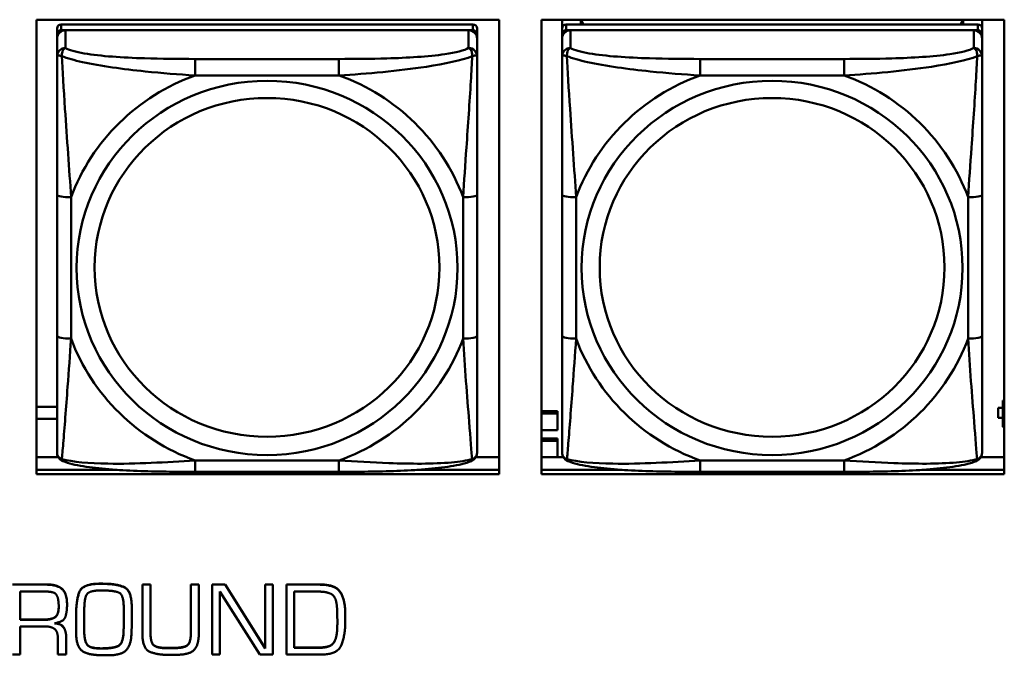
# Model space of a CAD drawing. Header units: inches. Extents: x 0.8 to 72.9, y -7.8 to 49.3.
# Tile 66 of 256: x 44.6 to 45.9, y 6.8 to 7.7. Entities that reach past the tile are written whole.
import ezdxf

# ---------------------------------------------------------------- set-up
doc = ezdxf.new("R2010")
doc.units = ezdxf.units.IN
doc.header["$MEASUREMENT"] = 0
doc.layers.add('Visible Edges(ROSSANSI)', color=7, linetype='Continuous', lineweight=50)
doc.layers.add('Visible Tangent Edges(ROSSANSI)', color=7, linetype='Continuous', lineweight=50)

msp = doc.modelspace()

# ---------------------------------------------------------------- linework, layer by layer
at = {"layer": 'Visible Edges(ROSSANSI)'}
for p, q in [((44.5819, 7.0719), (44.5819, 7.7106)), ((44.5819, 7.7106), (45.2325, 7.7106)), ((45.2325, 7.7106), (45.2325, 7.0719)), ((45.2919, 7.0719), (45.2919, 7.7106)), ((45.2919, 7.7106), (45.9425, 7.7106)), ((45.3207, 7.6982), (45.3207, 7.7106)), ((45.3473, 7.704), (45.3473, 7.7106)), ((45.351, 7.704), (45.3477, 7.7106)), ((45.8842, 7.7106), (45.8809, 7.704)), ((45.8847, 7.7106), (45.8847, 7.704)), ((45.9112, 7.7106), (45.9112, 7.6982)), ((45.9425, 7.7106), (45.9425, 7.0719)), ((44.6107, 7.6982), (44.6107, 7.69)), ((45.1953, 7.704), (44.6166, 7.704)), ((45.2012, 7.69), (45.2012, 7.6982)), ((45.3207, 7.6982), (45.3207, 7.69)), ((45.9053, 7.704), (45.3266, 7.704)), ((45.9112, 7.69), (45.9112, 7.6982)), ((44.6107, 7.6842), (44.6107, 7.69)), ((44.6107, 7.6842), (44.6107, 7.6593)), ((44.6166, 7.6958), (45.1953, 7.6958)), ((45.1894, 7.6958), (44.6225, 7.6958)), ((45.2012, 7.69), (45.2012, 7.6842)), ((45.2012, 7.6593), (45.2012, 7.6842)), ((45.3207, 7.6842), (45.3207, 7.69)), ((45.3207, 7.6842), (45.3207, 7.6593)), ((45.3266, 7.6958), (45.9053, 7.6958)), ((45.8994, 7.6958), (45.3325, 7.6958)), ((45.9112, 7.69), (45.9112, 7.6842)), ((45.9112, 7.6593), (45.9112, 7.6842)), ((44.6107, 7.4648), (44.6107, 7.2662)), ((45.2012, 7.2662), (45.2012, 7.4648)), ((45.3207, 7.4648), (45.3207, 7.2662)), ((45.9112, 7.2662), (45.9112, 7.4648)), ((45.9425, 7.1756), (45.9404, 7.1756)), ((45.9404, 7.1756), (45.9404, 7.1726)), ((45.9425, 7.1718), (45.9404, 7.1726)), ((45.9404, 7.1726), (45.9404, 7.1383)), ((44.5819, 7.1664), (44.6107, 7.1664)), ((45.2919, 7.1604), (45.3144, 7.1604)), ((45.2919, 7.1573), (45.3144, 7.1573)), ((45.3144, 7.1604), (45.3144, 7.1573)), ((45.3144, 7.1573), (45.3144, 7.1337)), ((45.9339, 7.1653), (45.9339, 7.1651)), ((45.9404, 7.1653), (45.9339, 7.1653)), ((45.9339, 7.1513), (45.9339, 7.1651)), ((45.9339, 7.1651), (45.9404, 7.1651)), ((44.6107, 7.1499), (44.5819, 7.1499)), ((45.9404, 7.1513), (45.9339, 7.1513)), ((45.3144, 7.1337), (45.2919, 7.1337)), ((45.9404, 7.1383), (45.9425, 7.1374)), ((45.2919, 7.1221), (45.3144, 7.1221)), ((45.2919, 7.119), (45.3144, 7.119)), ((45.3144, 7.1221), (45.3144, 7.119)), ((45.3144, 7.119), (45.3144, 7.0957)), ((44.5819, 7.0957), (44.6126, 7.0957)), ((45.1993, 7.0957), (45.2325, 7.0957)), ((45.2919, 7.0957), (45.3226, 7.0957)), ((45.9093, 7.0957), (45.9425, 7.0957)), ((44.5819, 7.078), (44.6954, 7.078)), ((44.6954, 7.078), (44.5819, 7.078)), ((45.0071, 7.0753), (44.8048, 7.0753)), ((45.1165, 7.078), (45.2325, 7.078)), ((45.2325, 7.078), (45.1165, 7.078)), ((45.2919, 7.078), (45.4054, 7.078)), ((45.4054, 7.078), (45.2919, 7.078)), ((45.7171, 7.0753), (45.5148, 7.0753)), ((45.8265, 7.078), (45.9425, 7.078)), ((45.9425, 7.078), (45.8265, 7.078)), ((45.2325, 7.0719), (44.5819, 7.0719)), ((45.9425, 7.0719), (45.2919, 7.0719)), ((44.5479, 6.9171), (44.5952, 6.9171)), ((44.5952, 6.9167), (44.5479, 6.9167)), ((44.6699, 6.9181), (44.6748, 6.9181)), ((44.6748, 6.9178), (44.6699, 6.9178)), ((44.6717, 6.9085), (44.6755, 6.9085)), ((44.7308, 6.9171), (44.7308, 6.9167)), ((44.7308, 6.9171), (44.7422, 6.9171)), ((44.7308, 6.9167), (44.7308, 6.8479)), ((44.7422, 6.9167), (44.7308, 6.9167)), ((44.7422, 6.9171), (44.7422, 6.9167)), ((44.7422, 6.8479), (44.7422, 6.9167)), ((44.7988, 6.9171), (44.7988, 6.9167)), ((44.7988, 6.9171), (44.81, 6.9171)), ((44.7988, 6.9167), (44.7988, 6.8479)), ((44.81, 6.9167), (44.7988, 6.9167)), ((44.81, 6.9171), (44.81, 6.9167)), ((44.81, 6.8479), (44.81, 6.9167)), ((44.8289, 6.9171), (44.8289, 6.9167)), ((44.8289, 6.9171), (44.8471, 6.9171)), ((44.8289, 6.9167), (44.8289, 6.8185)), ((44.8471, 6.9167), (44.8289, 6.9167)), ((44.8471, 6.9171), (44.8471, 6.9167)), ((44.8471, 6.9171), (44.9034, 6.8274)), ((44.9034, 6.827), (44.8471, 6.9167)), ((44.9034, 6.9171), (44.9034, 6.9167)), ((44.9034, 6.9171), (44.9143, 6.9171)), ((44.9034, 6.9167), (44.9034, 6.827)), ((44.9143, 6.9167), (44.9034, 6.9167)), ((44.9143, 6.9171), (44.9143, 6.9167)), ((44.9143, 6.8185), (44.9143, 6.9167)), ((44.9332, 6.9171), (44.9794, 6.9171)), ((44.9332, 6.9171), (44.9332, 6.9167)), ((44.9794, 6.9167), (44.9332, 6.9167)), ((44.9332, 6.9167), (44.9332, 6.8185)), ((44.559, 6.8672), (44.559, 6.907)), ((44.559, 6.907), (44.5954, 6.907)), ((44.8398, 6.9073), (44.896, 6.8185)), ((44.8398, 6.8185), (44.8398, 6.9073)), ((44.9443, 6.828), (44.9443, 6.9069)), ((44.9443, 6.9069), (44.9793, 6.9069)), ((44.6248, 6.8887), (44.6248, 6.8883)), ((44.6488, 6.8663), (44.6491, 6.8844)), ((44.7045, 6.8841), (44.7045, 6.8679)), ((44.7158, 6.885), (44.7158, 6.8846)), ((44.559, 6.8676), (44.5915, 6.8676)), ((44.5915, 6.8672), (44.559, 6.8672)), ((44.6374, 6.872), (44.6374, 6.8716)), ((44.6374, 6.8716), (44.6374, 6.8659)), ((44.6488, 6.8665), (44.6489, 6.851)), ((44.6489, 6.8506), (44.6488, 6.8663)), ((44.7158, 6.8675), (44.7158, 6.8671)), ((45.0048, 6.8662), (45.0048, 6.8613)), ((45.016, 6.8751), (45.016, 6.8748)), ((45.016, 6.8653), (45.016, 6.8748)), ((44.559, 6.8581), (44.593, 6.8581)), ((44.559, 6.8185), (44.559, 6.8581)), ((44.6374, 6.8567), (44.6374, 6.8563)), ((44.7044, 6.8521), (44.7044, 6.8517)), ((44.6119, 6.841), (44.6119, 6.8185)), ((44.6235, 6.8439), (44.6235, 6.8435)), ((44.6235, 6.8185), (44.6235, 6.8435)), ((44.764, 6.8279), (44.7749, 6.8279)), ((44.7749, 6.8275), (44.764, 6.8275)), ((44.9443, 6.8284), (44.977, 6.8284)), ((44.977, 6.828), (44.9443, 6.828)), ((44.985, 6.8287), (44.985, 6.8283)), ((44.9991, 6.8346), (44.9991, 6.8342)), ((44.5479, 6.8185), (44.559, 6.8185)), ((44.6119, 6.8185), (44.6235, 6.8185)), ((44.8289, 6.8185), (44.8398, 6.8185)), ((44.896, 6.8185), (44.9143, 6.8185)), ((44.9332, 6.8185), (44.9823, 6.8185))]:
    msp.add_line(p, q, dxfattribs=at)
for centre, major_axis, start_param, end_param in [((44.6166, 7.6982), (-0.00591, 0), 4.712389, 6.283185), ((45.1953, 7.6982), (0.00591, 0), 0, 1.570796), ((45.3266, 7.6982), (-0.00591, 0), 4.712389, 6.283185), ((45.9053, 7.6982), (0.00591, 0), 0, 1.570796), ((44.6225, 7.6842), (-0.0118, 0), 4.712389, 6.283185), ((44.6166, 7.69), (-0.00591, 0), 4.712389, 6.283185), ((45.1894, 7.6842), (0.0118, 0), 0, 1.570796), ((45.1953, 7.69), (0.00591, 0), 0, 1.570796), ((45.3325, 7.6842), (-0.0118, 0), 4.712389, 6.283185), ((45.3266, 7.69), (-0.00591, 0), 4.712389, 6.283185), ((45.8994, 7.6842), (0.0118, 0), 0, 1.570796), ((45.9053, 7.69), (0.00591, 0), 0, 1.570796)]:
    msp.add_ellipse(centre, major_axis=major_axis, ratio=0.981793, start_param=start_param, end_param=end_param, dxfattribs=at)
for points, degree, knots in [([(44.6107, 7.6593), (44.6107, 7.6502), (44.6107, 7.6349), (44.6107, 7.6178), (44.6107, 7.5914), (44.6107, 7.5611), (44.6107, 7.5317), (44.6107, 7.5092), (44.6107, 7.4868), (44.6107, 7.4648)], 3, [-0.7968224, -0.7968224, -0.7968224, -0.7968224, -0.6514613, -0.6514613, -0.6514613, -0.427691, -0.427691, -0.427691, -0.2569517, -0.2569517, -0.2569517, -0.2569517]), ([(45.2012, 7.4648), (45.2012, 7.4881), (45.2012, 7.5118), (45.2012, 7.5355), (45.2012, 7.5666), (45.2012, 7.5989), (45.2012, 7.6257), (45.2012, 7.6396), (45.2012, 7.6516), (45.2012, 7.6593)], 3, [0.2569537, 0.2569537, 0.2569537, 0.2569537, 0.4371919, 0.4371919, 0.4371919, 0.6739428, 0.6739428, 0.6739428, 0.7963818, 0.7963818, 0.7963818, 0.7963818]), ([(45.3207, 7.6593), (45.3207, 7.6502), (45.3207, 7.6349), (45.3207, 7.6178), (45.3207, 7.5914), (45.3207, 7.5611), (45.3207, 7.5317), (45.3207, 7.5092), (45.3207, 7.4868), (45.3207, 7.4648)], 3, [-0.7968224, -0.7968224, -0.7968224, -0.7968224, -0.6514613, -0.6514613, -0.6514613, -0.427691, -0.427691, -0.427691, -0.2569517, -0.2569517, -0.2569517, -0.2569517]), ([(45.9112, 7.4648), (45.9112, 7.4881), (45.9112, 7.5118), (45.9112, 7.5355), (45.9112, 7.5666), (45.9112, 7.5989), (45.9112, 7.6257), (45.9112, 7.6396), (45.9112, 7.6516), (45.9112, 7.6593)], 3, [0.2569537, 0.2569537, 0.2569537, 0.2569537, 0.4371919, 0.4371919, 0.4371919, 0.6739428, 0.6739428, 0.6739428, 0.7963818, 0.7963818, 0.7963818, 0.7963818]), ([(44.6107, 7.2662), (44.6107, 7.243), (44.6107, 7.2196), (44.6107, 7.1974), (44.6107, 7.1683), (44.6107, 7.14), (44.6107, 7.1211), (44.6107, 7.1114), (44.6107, 7.1045), (44.6107, 7.1027)], 3, [0.2569537, 0.2569537, 0.2569537, 0.2569537, 0.4371919, 0.4371919, 0.4371919, 0.6739428, 0.6739428, 0.6739428, 0.7963818, 0.7963818, 0.7963818, 0.7963818]), ([(45.2012, 7.1027), (45.2012, 7.1049), (45.2012, 7.1141), (45.2012, 7.1268), (45.2012, 7.1464), (45.2012, 7.1733), (45.2012, 7.201), (45.2012, 7.2221), (45.2012, 7.2442), (45.2012, 7.2662)], 3, [-0.7968224, -0.7968224, -0.7968224, -0.7968224, -0.6514613, -0.6514613, -0.6514613, -0.427691, -0.427691, -0.427691, -0.2569517, -0.2569517, -0.2569517, -0.2569517]), ([(45.3207, 7.2662), (45.3207, 7.243), (45.3207, 7.2196), (45.3207, 7.1974), (45.3207, 7.1683), (45.3207, 7.14), (45.3207, 7.1211), (45.3207, 7.1114), (45.3207, 7.1045), (45.3207, 7.1027)], 3, [0.2569537, 0.2569537, 0.2569537, 0.2569537, 0.4371919, 0.4371919, 0.4371919, 0.6739428, 0.6739428, 0.6739428, 0.7963818, 0.7963818, 0.7963818, 0.7963818]), ([(45.9112, 7.1027), (45.9112, 7.1049), (45.9112, 7.1141), (45.9112, 7.1268), (45.9112, 7.1464), (45.9112, 7.1733), (45.9112, 7.201), (45.9112, 7.2221), (45.9112, 7.2442), (45.9112, 7.2662)], 3, [-0.7968224, -0.7968224, -0.7968224, -0.7968224, -0.6514613, -0.6514613, -0.6514613, -0.427691, -0.427691, -0.427691, -0.2569517, -0.2569517, -0.2569517, -0.2569517]), ([(44.6187, 7.0904), (44.6177, 7.0908), (44.6166, 7.0915), (44.6146, 7.093), (44.6137, 7.094), (44.6124, 7.0959), (44.6119, 7.0969), (44.6112, 7.0988), (44.611, 7.0997), (44.6107, 7.1013), (44.6107, 7.102), (44.6107, 7.1027)], 3, [0.02510739, 0.02510739, 0.02510739, 0.02510739, 0.03073999, 0.03073999, 0.03637259, 0.03637259, 0.0420052, 0.0420052, 0.0476378, 0.0476378, 0.0532704, 0.0532704, 0.0532704, 0.0532704]), ([(45.1932, 7.0904), (45.1943, 7.0908), (45.1953, 7.0915), (45.1973, 7.093), (45.1982, 7.094), (45.1995, 7.0959), (45.2, 7.0969), (45.2007, 7.0988), (45.2009, 7.0997), (45.2012, 7.1013), (45.2012, 7.102), (45.2012, 7.1027)], 3, [0.02510739, 0.02510739, 0.02510739, 0.02510739, 0.03073999, 0.03073999, 0.03637259, 0.03637259, 0.0420052, 0.0420052, 0.0476378, 0.0476378, 0.0532704, 0.0532704, 0.0532704, 0.0532704]), ([(45.3287, 7.0904), (45.3277, 7.0908), (45.3266, 7.0915), (45.3246, 7.093), (45.3237, 7.094), (45.3224, 7.0959), (45.3219, 7.0969), (45.3212, 7.0988), (45.321, 7.0997), (45.3207, 7.1013), (45.3207, 7.102), (45.3207, 7.1027)], 3, [0.02510739, 0.02510739, 0.02510739, 0.02510739, 0.03073999, 0.03073999, 0.03637259, 0.03637259, 0.0420052, 0.0420052, 0.0476378, 0.0476378, 0.0532704, 0.0532704, 0.0532704, 0.0532704]), ([(45.9032, 7.0904), (45.9043, 7.0908), (45.9053, 7.0915), (45.9073, 7.093), (45.9082, 7.094), (45.9095, 7.0959), (45.91, 7.0969), (45.9107, 7.0988), (45.9109, 7.0997), (45.9112, 7.1013), (45.9112, 7.102), (45.9112, 7.1027)], 3, [0.02510739, 0.02510739, 0.02510739, 0.02510739, 0.03073999, 0.03073999, 0.03637259, 0.03637259, 0.0420052, 0.0420052, 0.0476378, 0.0476378, 0.0532704, 0.0532704, 0.0532704, 0.0532704]), ([(44.8048, 7.0753), (44.7913, 7.0753), (44.7776, 7.0753), (44.7503, 7.0757), (44.7367, 7.076), (44.7099, 7.0771), (44.6966, 7.0778), (44.6709, 7.0799), (44.6587, 7.0813), (44.6366, 7.0849), (44.6272, 7.0869), (44.6187, 7.0904)], 3, [0.2569517, 0.2569517, 0.2569517, 0.2569517, 0.3597049, 0.3597049, 0.4624581, 0.4624581, 0.5652112, 0.5652112, 0.6679644, 0.6679644, 0.7707176, 0.7707176, 0.7707176, 0.7707176]), ([(45.1932, 7.0904), (45.1848, 7.0869), (45.1753, 7.0849), (45.1532, 7.0813), (45.141, 7.0799), (45.1153, 7.0778), (45.102, 7.0771), (45.0752, 7.076), (45.0616, 7.0757), (45.0343, 7.0753), (45.0206, 7.0753), (45.0071, 7.0753)], 3, [-0.7703505, -0.7703505, -0.7703505, -0.7703505, -0.6676711, -0.6676711, -0.5649918, -0.5649918, -0.4623124, -0.4623124, -0.3596331, -0.3596331, -0.2569537, -0.2569537, -0.2569537, -0.2569537]), ([(45.5148, 7.0753), (45.5013, 7.0753), (45.4876, 7.0753), (45.4603, 7.0757), (45.4467, 7.076), (45.4199, 7.0771), (45.4066, 7.0778), (45.3809, 7.0799), (45.3687, 7.0813), (45.3466, 7.0849), (45.3372, 7.0869), (45.3287, 7.0904)], 3, [0.2569517, 0.2569517, 0.2569517, 0.2569517, 0.3597049, 0.3597049, 0.4624581, 0.4624581, 0.5652112, 0.5652112, 0.6679644, 0.6679644, 0.7707176, 0.7707176, 0.7707176, 0.7707176]), ([(45.9032, 7.0904), (45.8948, 7.0869), (45.8853, 7.0849), (45.8632, 7.0813), (45.851, 7.0799), (45.8253, 7.0778), (45.812, 7.0771), (45.7852, 7.076), (45.7716, 7.0757), (45.7443, 7.0753), (45.7306, 7.0753), (45.7171, 7.0753)], 3, [-0.7703505, -0.7703505, -0.7703505, -0.7703505, -0.6676711, -0.6676711, -0.5649918, -0.5649918, -0.4623124, -0.4623124, -0.3596331, -0.3596331, -0.2569537, -0.2569537, -0.2569537, -0.2569537]), ([(44.5915, 6.8676), (44.6029, 6.8676), (44.613, 6.8748), (44.6131, 6.8858)], 2, [0, 0, 0, 1, 1.992612, 1.992612, 1.992612]), ([(44.6086, 6.8626), (44.6163, 6.8618), (44.6235, 6.852), (44.6235, 6.8439)], 2, [0.079517, 0.079517, 0.079517, 1, 2, 2, 2])]:
    msp.add_open_spline(points, degree=degree, knots=knots, dxfattribs=at)
for points in [[(44.5952, 6.9171), (44.6109, 6.9171), (44.6248, 6.9044), (44.6248, 6.8887)], [(44.6248, 6.8883), (44.6248, 6.904), (44.6109, 6.9167), (44.5952, 6.9167)], [(44.6374, 6.872), (44.6374, 6.892), (44.6456, 6.9181), (44.6699, 6.9181)], [(44.6699, 6.9178), (44.6456, 6.9178), (44.6374, 6.8917), (44.6374, 6.8716)], [(44.6491, 6.8844), (44.6493, 6.9005), (44.6585, 6.9085), (44.6717, 6.9085)], [(44.6748, 6.9181), (44.6951, 6.9181), (44.7158, 6.9081), (44.7158, 6.885)], [(44.7158, 6.8846), (44.7158, 6.9077), (44.6951, 6.9178), (44.6748, 6.9178)], [(44.6755, 6.9085), (44.6915, 6.9085), (44.7045, 6.9022), (44.7045, 6.8841)], [(44.9794, 6.9171), (45.002, 6.9171), (45.016, 6.8957), (45.016, 6.8751)], [(45.016, 6.8748), (45.016, 6.8953), (45.002, 6.9167), (44.9794, 6.9167)], [(44.5954, 6.907), (44.6077, 6.907), (44.6131, 6.8963), (44.6131, 6.8856)], [(44.9793, 6.9069), (44.9891, 6.9069), (45.0022, 6.9008), (45.0038, 6.8894)], [(44.6131, 6.8856), (44.6131, 6.8745), (44.6029, 6.8672), (44.5915, 6.8672)], [(44.6073, 6.8623), (44.6203, 6.8647), (44.6248, 6.8785), (44.6248, 6.8883)], [(44.7155, 6.8497), (44.7158, 6.8583), (44.7158, 6.8759), (44.7158, 6.8846)], [(45.0038, 6.8894), (45.0045, 6.8837), (45.0048, 6.8721), (45.0048, 6.8662)], [(44.6374, 6.8659), (44.6374, 6.8612), (44.6374, 6.8514), (44.6375, 6.8466)], [(44.7044, 6.8521), (44.7044, 6.8561), (44.7045, 6.8642), (44.7045, 6.8683)], [(44.7045, 6.8679), (44.7045, 6.8638), (44.7044, 6.8557), (44.7044, 6.8517)], [(44.593, 6.8581), (44.6027, 6.8581), (44.6119, 6.8507), (44.6119, 6.841)], [(44.6235, 6.8435), (44.6235, 6.8516), (44.616, 6.8618), (44.6073, 6.8623)], [(44.6729, 6.8272), (44.6898, 6.8272), (44.7039, 6.8342), (44.7044, 6.8521)], [(44.9823, 6.8185), (45.0058, 6.8185), (45.016, 6.8471), (45.016, 6.8653)], [(44.9991, 6.8346), (45.0018, 6.838), (45.0041, 6.8474), (45.0045, 6.8526)], [(45.0045, 6.8522), (45.0041, 6.8471), (45.0018, 6.8376), (44.9991, 6.8342)], [(45.0045, 6.8526), (45.0046, 6.8549), (45.0048, 6.8595), (45.0048, 6.8617)], [(45.0048, 6.8613), (45.0048, 6.8591), (45.0046, 6.8545), (45.0045, 6.8522)], [(44.6375, 6.8466), (44.6385, 6.8279), (44.6561, 6.8176), (44.673, 6.8176)], [(44.6489, 6.851), (44.6493, 6.8367), (44.6578, 6.8272), (44.6729, 6.8272)], [(44.6729, 6.8269), (44.6578, 6.8269), (44.6493, 6.8363), (44.6489, 6.8506)], [(44.7044, 6.8517), (44.7039, 6.8338), (44.6898, 6.8269), (44.6729, 6.8269)], [(44.6819, 6.8174), (44.7008, 6.8174), (44.715, 6.8317), (44.7155, 6.8497)], [(44.7308, 6.8479), (44.7308, 6.8266), (44.7519, 6.8179), (44.7703, 6.8179)], [(44.7422, 6.8483), (44.7422, 6.8356), (44.7514, 6.8279), (44.764, 6.8279)], [(44.764, 6.8275), (44.7514, 6.8275), (44.7422, 6.8352), (44.7422, 6.8479)], [(44.7749, 6.8279), (44.7883, 6.8279), (44.7988, 6.8349), (44.7988, 6.8483)], [(44.7988, 6.8479), (44.7988, 6.8345), (44.7883, 6.8275), (44.7749, 6.8275)], [(44.7815, 6.8182), (44.7983, 6.8188), (44.81, 6.8328), (44.81, 6.8479)], [(44.977, 6.8284), (44.9788, 6.8284), (44.9829, 6.8284), (44.985, 6.8287)], [(44.985, 6.8283), (44.9829, 6.828), (44.9788, 6.828), (44.977, 6.828)], [(44.985, 6.8287), (44.9891, 6.829), (44.9966, 6.8315), (44.9991, 6.8346)], [(44.9991, 6.8342), (44.9966, 6.8311), (44.9891, 6.8286), (44.985, 6.8283)], [(44.673, 6.8176), (44.6741, 6.8176), (44.6762, 6.8176), (44.6774, 6.8174)], [(44.6774, 6.8174), (44.678, 6.8174), (44.679, 6.8174), (44.6797, 6.8174)], [(44.6797, 6.8174), (44.6802, 6.8174), (44.6813, 6.8174), (44.6819, 6.8174)], [(44.7703, 6.8179), (44.7731, 6.8179), (44.7787, 6.818), (44.7815, 6.8182)]]:
    msp.add_open_spline(points, degree=2, dxfattribs=at)
at = {"layer": 'Visible Tangent Edges(ROSSANSI)'}
for p, q in [((44.6166, 7.6958), (44.6166, 7.704)), ((45.1953, 7.704), (45.1953, 7.6958)), ((45.3266, 7.6958), (45.3266, 7.704)), ((45.9053, 7.704), (45.9053, 7.6958)), ((44.6225, 7.6709), (44.6225, 7.6958)), ((45.1894, 7.6958), (45.1894, 7.6709)), ((45.3325, 7.6709), (45.3325, 7.6958)), ((45.8994, 7.6958), (45.8994, 7.6709)), ((44.8048, 7.6554), (44.8048, 7.6324)), ((45.0071, 7.6554), (44.8048, 7.6554)), ((45.0071, 7.6554), (45.0071, 7.6324)), ((45.5148, 7.6554), (45.5148, 7.6324)), ((45.7171, 7.6554), (45.5148, 7.6554)), ((45.7171, 7.6554), (45.7171, 7.6324)), ((44.8048, 7.6324), (45.0071, 7.6324)), ((45.5148, 7.6324), (45.7171, 7.6324)), ((44.6304, 7.2625), (44.6304, 7.4611)), ((45.1816, 7.4611), (45.1816, 7.2625)), ((45.3404, 7.2625), (45.3404, 7.4611)), ((45.8916, 7.4611), (45.8916, 7.2625)), ((45.0071, 7.0912), (44.8048, 7.0912)), ((44.8048, 7.0753), (44.8048, 7.0912)), ((45.0071, 7.0753), (45.0071, 7.0912)), ((45.7171, 7.0912), (45.5148, 7.0912)), ((45.5148, 7.0753), (45.5148, 7.0912)), ((45.7171, 7.0753), (45.7171, 7.0912)), ((44.5952, 6.9171), (44.5952, 6.9167)), ((44.6699, 6.9181), (44.6699, 6.9178)), ((44.6748, 6.9181), (44.6748, 6.9178)), ((44.9794, 6.9171), (44.9794, 6.9167)), ((44.5915, 6.8676), (44.5915, 6.8672)), ((45.0045, 6.8526), (45.0045, 6.8522)), ((44.6489, 6.851), (44.6489, 6.8506)), ((44.6729, 6.8272), (44.6729, 6.8269)), ((44.764, 6.8279), (44.764, 6.8275)), ((44.7749, 6.8279), (44.7749, 6.8275)), ((44.977, 6.8284), (44.977, 6.828))]:
    msp.add_line(p, q, dxfattribs=at)
for centre, major_axis, ratio, start_param, end_param in [((44.6225, 7.6593), (-0.0118, 0), 0.981793, 4.712389, 6.283185), ((45.1894, 7.6593), (0.0118, 0), 0.981793, 0, 1.570796), ((45.3325, 7.6593), (-0.0118, 0), 0.981793, 4.712389, 6.283185), ((45.8994, 7.6593), (0.0118, 0), 0.981793, 0, 1.570796), ((44.906, 7.3618), (-0.2936, 0), 0.981793, 5.064156, 5.931419), ((44.906, 7.3618), (0.2936, 0), 0.981793, 0.351767, 1.21903), ((45.616, 7.3618), (-0.2936, 0), 0.981793, 5.064156, 5.931419), ((45.616, 7.3618), (0.2936, 0), 0.981793, 0.351767, 1.21903), ((44.6304, 7.4648), (-0.0197, 0), 0.189952, 0, 1.570796), ((45.1816, 7.4648), (0.0197, 0), 0.189952, 4.712389, 6.283185), ((45.3404, 7.4648), (-0.0197, 0), 0.189952, 0, 1.570796), ((45.8916, 7.4648), (0.0197, 0), 0.189952, 4.712389, 6.283185), ((44.6304, 7.2662), (-0.0197, 0), 0.189952, 0, 1.570796), ((44.906, 7.3618), (-0.2936, 0), 0.981793, 0.351767, 1.21903), ((44.906, 7.3618), (0.2936, 0), 0.981793, 5.064156, 5.931419), ((45.1816, 7.2662), (0.0197, 0), 0.189952, 4.712389, 6.283185), ((45.3404, 7.2662), (-0.0197, 0), 0.189952, 0, 1.570796), ((45.616, 7.3618), (-0.2936, 0), 0.981793, 0.351767, 1.21903), ((45.616, 7.3618), (0.2936, 0), 0.981793, 5.064156, 5.931419), ((45.8916, 7.2662), (0.0197, 0), 0.189952, 4.712389, 6.283185)]:
    msp.add_ellipse(centre, major_axis=major_axis, ratio=ratio, start_param=start_param, end_param=end_param, dxfattribs=at)
for centre, major_axis in [((44.906, 7.3618), (-0.2678, 0)), ((45.616, 7.3618), (-0.2678, 0)), ((44.906, 7.3626), (-0.2424, 0)), ((45.616, 7.3626), (-0.2424, 0))]:
    msp.add_ellipse(centre, major_axis=major_axis, ratio=0.981793, dxfattribs=at)
for points, knots in [([(44.6175, 7.6594), (44.6175, 7.6605), (44.6176, 7.6615), (44.6178, 7.6635), (44.618, 7.6645), (44.6184, 7.6659), (44.6186, 7.6665), (44.619, 7.6672), (44.6191, 7.6674), (44.6194, 7.668), (44.6196, 7.6683), (44.6202, 7.6691), (44.6206, 7.6695), (44.6215, 7.6703), (44.622, 7.6706), (44.6225, 7.6709)], [-0.00023197, -0.00023197, -0.00023197, -0.00023197, 0.00913095, 0.00913095, 0.01983142, 0.01983142, 0.02651922, 0.02651922, 0.02986312, 0.02986312, 0.03521335, 0.03521335, 0.04377373, 0.04377373, 0.0532704, 0.0532704, 0.0532704, 0.0532704]), ([(44.8048, 7.6554), (44.7812, 7.6554), (44.7572, 7.6556), (44.7338, 7.6564), (44.7031, 7.6573), (44.6722, 7.6593), (44.649, 7.6633), (44.637, 7.6654), (44.6274, 7.668), (44.6225, 7.6709)], [0.2569537, 0.2569537, 0.2569537, 0.2569537, 0.4371919, 0.4371919, 0.4371919, 0.6739428, 0.6739428, 0.6739428, 0.7963818, 0.7963818, 0.7963818, 0.7963818]), ([(45.1894, 7.6709), (45.1837, 7.6674), (45.1712, 7.6644), (45.156, 7.6622), (45.1326, 7.6588), (45.1034, 7.6571), (45.0744, 7.6562), (45.0522, 7.6556), (45.0295, 7.6554), (45.0071, 7.6554)], [-0.7968224, -0.7968224, -0.7968224, -0.7968224, -0.6514613, -0.6514613, -0.6514613, -0.427691, -0.427691, -0.427691, -0.2569517, -0.2569517, -0.2569517, -0.2569517]), ([(45.1894, 7.6709), (45.19, 7.6706), (45.1905, 7.6703), (45.1913, 7.6695), (45.1917, 7.6691), (45.1923, 7.6683), (45.1925, 7.668), (45.1928, 7.6674), (45.193, 7.6672), (45.1933, 7.6665), (45.1935, 7.6659), (45.1939, 7.6645), (45.1941, 7.6635), (45.1944, 7.6615), (45.1944, 7.6605), (45.1944, 7.6594)], [-0.0532704, -0.0532704, -0.0532704, -0.0532704, -0.04377373, -0.04377373, -0.03521335, -0.03521335, -0.02986312, -0.02986312, -0.02651922, -0.02651922, -0.01983142, -0.01983142, -0.00913095, -0.00913095, 0.00023197, 0.00023197, 0.00023197, 0.00023197]), ([(45.3275, 7.6594), (45.3275, 7.6605), (45.3276, 7.6615), (45.3278, 7.6635), (45.328, 7.6645), (45.3284, 7.6659), (45.3286, 7.6665), (45.329, 7.6672), (45.3291, 7.6674), (45.3294, 7.668), (45.3296, 7.6683), (45.3302, 7.6691), (45.3306, 7.6695), (45.3315, 7.6703), (45.332, 7.6706), (45.3325, 7.6709)], [-0.00023197, -0.00023197, -0.00023197, -0.00023197, 0.00913095, 0.00913095, 0.01983142, 0.01983142, 0.02651922, 0.02651922, 0.02986312, 0.02986312, 0.03521335, 0.03521335, 0.04377373, 0.04377373, 0.0532704, 0.0532704, 0.0532704, 0.0532704]), ([(45.5148, 7.6554), (45.4912, 7.6554), (45.4672, 7.6556), (45.4438, 7.6564), (45.4131, 7.6573), (45.3822, 7.6593), (45.359, 7.6633), (45.347, 7.6654), (45.3374, 7.668), (45.3325, 7.6709)], [0.2569537, 0.2569537, 0.2569537, 0.2569537, 0.4371919, 0.4371919, 0.4371919, 0.6739428, 0.6739428, 0.6739428, 0.7963818, 0.7963818, 0.7963818, 0.7963818]), ([(45.8994, 7.6709), (45.8937, 7.6674), (45.8812, 7.6644), (45.866, 7.6622), (45.8426, 7.6588), (45.8134, 7.6571), (45.7844, 7.6562), (45.7622, 7.6556), (45.7395, 7.6554), (45.7171, 7.6554)], [-0.7968224, -0.7968224, -0.7968224, -0.7968224, -0.6514613, -0.6514613, -0.6514613, -0.427691, -0.427691, -0.427691, -0.2569517, -0.2569517, -0.2569517, -0.2569517]), ([(45.8994, 7.6709), (45.9, 7.6706), (45.9005, 7.6703), (45.9013, 7.6695), (45.9017, 7.6691), (45.9023, 7.6683), (45.9025, 7.668), (45.9028, 7.6674), (45.903, 7.6672), (45.9033, 7.6665), (45.9035, 7.6659), (45.9039, 7.6645), (45.9041, 7.6635), (45.9044, 7.6615), (45.9044, 7.6605), (45.9044, 7.6594)], [-0.0532704, -0.0532704, -0.0532704, -0.0532704, -0.04377373, -0.04377373, -0.03521335, -0.03521335, -0.02986312, -0.02986312, -0.02651922, -0.02651922, -0.01983142, -0.01983142, -0.00913095, -0.00913095, 0.00023197, 0.00023197, 0.00023197, 0.00023197]), ([(44.6107, 7.6593), (44.6107, 7.6596), (44.6108, 7.6598), (44.611, 7.6601), (44.6112, 7.6603), (44.6116, 7.6604), (44.6117, 7.6604), (44.6121, 7.6605), (44.6122, 7.6605), (44.6126, 7.6605), (44.6129, 7.6605), (44.6138, 7.6604), (44.6145, 7.6603), (44.6159, 7.6599), (44.6167, 7.6597), (44.6175, 7.6594)], [-0.0532704, -0.0532704, -0.0532704, -0.0532704, -0.04377373, -0.04377373, -0.03521335, -0.03521335, -0.02986312, -0.02986312, -0.02651922, -0.02651922, -0.01983142, -0.01983142, -0.00913095, -0.00913095, 0.00023197, 0.00023197, 0.00023197, 0.00023197]), ([(44.6175, 7.6594), (44.6252, 7.6565), (44.6352, 7.6536), (44.6722, 7.6454), (44.704, 7.6411), (44.7582, 7.6355), (44.7814, 7.6337), (44.8048, 7.6324)], [-0.7478145, -0.7478145, -0.7478145, -0.7478145, -0.6493253, -0.6493253, -0.427691, -0.427691, -0.2569537, -0.2569537, -0.2569537, -0.2569537]), ([(44.6304, 7.4611), (44.628, 7.5008), (44.6247, 7.543), (44.6201, 7.6129), (44.6185, 7.6404), (44.6175, 7.6594)], [0.2569517, 0.2569517, 0.2569517, 0.2569517, 0.5559983, 0.5559983, 0.7482818, 0.7482818, 0.7482818, 0.7482818]), ([(45.0071, 7.6324), (45.0476, 7.6347), (45.09, 7.6385), (45.1556, 7.6485), (45.18, 7.6536), (45.1944, 7.6594)], [0.2569517, 0.2569517, 0.2569517, 0.2569517, 0.5559983, 0.5559983, 0.7482818, 0.7482818, 0.7482818, 0.7482818]), ([(45.1944, 7.6594), (45.1939, 7.6494), (45.1932, 7.6373), (45.1908, 7.5952), (45.1885, 7.5621), (45.1846, 7.507), (45.183, 7.484), (45.1816, 7.4611)], [-0.7478145, -0.7478145, -0.7478145, -0.7478145, -0.6493253, -0.6493253, -0.427691, -0.427691, -0.2569537, -0.2569537, -0.2569537, -0.2569537]), ([(45.1944, 7.6594), (45.1952, 7.6597), (45.196, 7.6599), (45.1974, 7.6603), (45.1981, 7.6604), (45.199, 7.6605), (45.1993, 7.6605), (45.1997, 7.6605), (45.1999, 7.6605), (45.2002, 7.6604), (45.2004, 7.6604), (45.2007, 7.6603), (45.2009, 7.6601), (45.2012, 7.6598), (45.2012, 7.6596), (45.2012, 7.6593)], [-0.00023197, -0.00023197, -0.00023197, -0.00023197, 0.00913095, 0.00913095, 0.01983142, 0.01983142, 0.02651922, 0.02651922, 0.02986312, 0.02986312, 0.03521335, 0.03521335, 0.04377373, 0.04377373, 0.0532704, 0.0532704, 0.0532704, 0.0532704]), ([(45.3207, 7.6593), (45.3207, 7.6596), (45.3208, 7.6598), (45.321, 7.6601), (45.3212, 7.6603), (45.3216, 7.6604), (45.3217, 7.6604), (45.3221, 7.6605), (45.3222, 7.6605), (45.3226, 7.6605), (45.3229, 7.6605), (45.3238, 7.6604), (45.3245, 7.6603), (45.3259, 7.6599), (45.3267, 7.6597), (45.3275, 7.6594)], [-0.0532704, -0.0532704, -0.0532704, -0.0532704, -0.04377373, -0.04377373, -0.03521335, -0.03521335, -0.02986312, -0.02986312, -0.02651922, -0.02651922, -0.01983142, -0.01983142, -0.00913095, -0.00913095, 0.00023197, 0.00023197, 0.00023197, 0.00023197]), ([(45.3275, 7.6594), (45.3352, 7.6565), (45.3452, 7.6536), (45.3822, 7.6454), (45.414, 7.6411), (45.4682, 7.6355), (45.4914, 7.6337), (45.5148, 7.6324)], [-0.7478145, -0.7478145, -0.7478145, -0.7478145, -0.6493253, -0.6493253, -0.427691, -0.427691, -0.2569537, -0.2569537, -0.2569537, -0.2569537]), ([(45.3404, 7.4611), (45.338, 7.5008), (45.3347, 7.543), (45.3301, 7.6129), (45.3285, 7.6404), (45.3275, 7.6594)], [0.2569517, 0.2569517, 0.2569517, 0.2569517, 0.5559983, 0.5559983, 0.7482818, 0.7482818, 0.7482818, 0.7482818]), ([(45.7171, 7.6324), (45.7576, 7.6347), (45.8, 7.6385), (45.8656, 7.6485), (45.89, 7.6536), (45.9044, 7.6594)], [0.2569517, 0.2569517, 0.2569517, 0.2569517, 0.5559983, 0.5559983, 0.7482818, 0.7482818, 0.7482818, 0.7482818]), ([(45.9044, 7.6594), (45.9039, 7.6494), (45.9032, 7.6373), (45.9008, 7.5952), (45.8985, 7.5621), (45.8946, 7.507), (45.893, 7.484), (45.8916, 7.4611)], [-0.7478145, -0.7478145, -0.7478145, -0.7478145, -0.6493253, -0.6493253, -0.427691, -0.427691, -0.2569537, -0.2569537, -0.2569537, -0.2569537]), ([(45.9044, 7.6594), (45.9052, 7.6597), (45.906, 7.6599), (45.9074, 7.6603), (45.9081, 7.6604), (45.909, 7.6605), (45.9093, 7.6605), (45.9097, 7.6605), (45.9099, 7.6605), (45.9102, 7.6604), (45.9104, 7.6604), (45.9107, 7.6603), (45.9109, 7.6601), (45.9112, 7.6598), (45.9112, 7.6596), (45.9112, 7.6593)], [-0.00023197, -0.00023197, -0.00023197, -0.00023197, 0.00913095, 0.00913095, 0.01983142, 0.01983142, 0.02651922, 0.02651922, 0.02986312, 0.02986312, 0.03521335, 0.03521335, 0.04377373, 0.04377373, 0.0532704, 0.0532704, 0.0532704, 0.0532704]), ([(44.6175, 7.0931), (44.618, 7.0981), (44.6187, 7.1057), (44.6212, 7.1363), (44.6234, 7.1654), (44.6273, 7.2169), (44.629, 7.2395), (44.6304, 7.2625)], [-0.7478145, -0.7478145, -0.7478145, -0.7478145, -0.6493253, -0.6493253, -0.427691, -0.427691, -0.2569537, -0.2569537, -0.2569537, -0.2569537]), ([(45.1816, 7.2625), (45.1839, 7.2227), (45.1872, 7.1817), (45.1919, 7.1227), (45.1935, 7.1023), (45.1944, 7.0931)], [0.2569517, 0.2569517, 0.2569517, 0.2569517, 0.5559983, 0.5559983, 0.7482818, 0.7482818, 0.7482818, 0.7482818]), ([(45.3275, 7.0931), (45.328, 7.0981), (45.3287, 7.1057), (45.3312, 7.1363), (45.3334, 7.1654), (45.3373, 7.2169), (45.339, 7.2395), (45.3404, 7.2625)], [-0.7478145, -0.7478145, -0.7478145, -0.7478145, -0.6493253, -0.6493253, -0.427691, -0.427691, -0.2569537, -0.2569537, -0.2569537, -0.2569537]), ([(45.8916, 7.2625), (45.8939, 7.2227), (45.8972, 7.1817), (45.9019, 7.1227), (45.9035, 7.1023), (45.9044, 7.0931)], [0.2569517, 0.2569517, 0.2569517, 0.2569517, 0.5559983, 0.5559983, 0.7482818, 0.7482818, 0.7482818, 0.7482818]), ([(44.6175, 7.0931), (44.6167, 7.0933), (44.6159, 7.0936), (44.6145, 7.0945), (44.6138, 7.095), (44.6129, 7.096), (44.6126, 7.0963), (44.6122, 7.097), (44.6121, 7.0972), (44.6117, 7.0978), (44.6116, 7.0981), (44.6112, 7.0991), (44.611, 7.0997), (44.6108, 7.1011), (44.6107, 7.1019), (44.6107, 7.1027)], [-0.00023197, -0.00023197, -0.00023197, -0.00023197, 0.00913095, 0.00913095, 0.01983142, 0.01983142, 0.02651922, 0.02651922, 0.02986312, 0.02986312, 0.03521335, 0.03521335, 0.04377373, 0.04377373, 0.0532704, 0.0532704, 0.0532704, 0.0532704]), ([(45.2012, 7.1027), (45.2012, 7.1019), (45.2012, 7.1011), (45.2009, 7.0997), (45.2007, 7.0991), (45.2004, 7.0981), (45.2002, 7.0978), (45.1999, 7.0972), (45.1997, 7.097), (45.1993, 7.0963), (45.199, 7.096), (45.1981, 7.095), (45.1974, 7.0945), (45.196, 7.0936), (45.1952, 7.0933), (45.1944, 7.0931)], [-0.0532704, -0.0532704, -0.0532704, -0.0532704, -0.04377373, -0.04377373, -0.03521335, -0.03521335, -0.02986312, -0.02986312, -0.02651922, -0.02651922, -0.01983142, -0.01983142, -0.00913095, -0.00913095, 0.00023197, 0.00023197, 0.00023197, 0.00023197]), ([(45.3275, 7.0931), (45.3267, 7.0933), (45.3259, 7.0936), (45.3245, 7.0945), (45.3238, 7.095), (45.3229, 7.096), (45.3226, 7.0963), (45.3222, 7.097), (45.3221, 7.0972), (45.3217, 7.0978), (45.3216, 7.0981), (45.3212, 7.0991), (45.321, 7.0997), (45.3208, 7.1011), (45.3207, 7.1019), (45.3207, 7.1027)], [-0.00023197, -0.00023197, -0.00023197, -0.00023197, 0.00913095, 0.00913095, 0.01983142, 0.01983142, 0.02651922, 0.02651922, 0.02986312, 0.02986312, 0.03521335, 0.03521335, 0.04377373, 0.04377373, 0.0532704, 0.0532704, 0.0532704, 0.0532704]), ([(45.9112, 7.1027), (45.9112, 7.1019), (45.9112, 7.1011), (45.9109, 7.0997), (45.9107, 7.0991), (45.9104, 7.0981), (45.9102, 7.0978), (45.9099, 7.0972), (45.9097, 7.097), (45.9093, 7.0963), (45.909, 7.096), (45.9081, 7.095), (45.9074, 7.0945), (45.906, 7.0936), (45.9052, 7.0933), (45.9044, 7.0931)], [-0.0532704, -0.0532704, -0.0532704, -0.0532704, -0.04377373, -0.04377373, -0.03521335, -0.03521335, -0.02986312, -0.02986312, -0.02651922, -0.02651922, -0.01983142, -0.01983142, -0.00913095, -0.00913095, 0.00023197, 0.00023197, 0.00023197, 0.00023197]), ([(44.6187, 7.0904), (44.6186, 7.0905), (44.6184, 7.0906), (44.618, 7.0909), (44.6178, 7.0912), (44.6176, 7.092), (44.6175, 7.0925), (44.6175, 7.0931)], [-0.02510739, -0.02510739, -0.02510739, -0.02510739, -0.01983142, -0.01983142, -0.00913095, -0.00913095, 0.00023197, 0.00023197, 0.00023197, 0.00023197]), ([(44.8048, 7.0912), (44.7643, 7.0888), (44.722, 7.0861), (44.6563, 7.0872), (44.6319, 7.0891), (44.6175, 7.0931)], [0.2569517, 0.2569517, 0.2569517, 0.2569517, 0.5559983, 0.5559983, 0.7482818, 0.7482818, 0.7482818, 0.7482818]), ([(45.1944, 7.0931), (45.1867, 7.0911), (45.1767, 7.0895), (45.1397, 7.0862), (45.108, 7.0864), (45.0537, 7.0884), (45.0305, 7.0898), (45.0071, 7.0912)], [-0.7478145, -0.7478145, -0.7478145, -0.7478145, -0.6493253, -0.6493253, -0.427691, -0.427691, -0.2569537, -0.2569537, -0.2569537, -0.2569537]), ([(45.1944, 7.0931), (45.1944, 7.0925), (45.1944, 7.092), (45.1941, 7.0912), (45.1939, 7.0909), (45.1935, 7.0906), (45.1934, 7.0905), (45.1932, 7.0904)], [-0.00023197, -0.00023197, -0.00023197, -0.00023197, 0.00913095, 0.00913095, 0.01983142, 0.01983142, 0.02510739, 0.02510739, 0.02510739, 0.02510739]), ([(45.3287, 7.0904), (45.3286, 7.0905), (45.3284, 7.0906), (45.328, 7.0909), (45.3278, 7.0912), (45.3276, 7.092), (45.3275, 7.0925), (45.3275, 7.0931)], [-0.02510739, -0.02510739, -0.02510739, -0.02510739, -0.01983142, -0.01983142, -0.00913095, -0.00913095, 0.00023197, 0.00023197, 0.00023197, 0.00023197]), ([(45.5148, 7.0912), (45.4743, 7.0888), (45.432, 7.0861), (45.3663, 7.0872), (45.3419, 7.0891), (45.3275, 7.0931)], [0.2569517, 0.2569517, 0.2569517, 0.2569517, 0.5559983, 0.5559983, 0.7482818, 0.7482818, 0.7482818, 0.7482818]), ([(45.9044, 7.0931), (45.8967, 7.0911), (45.8867, 7.0895), (45.8497, 7.0862), (45.818, 7.0864), (45.7637, 7.0884), (45.7405, 7.0898), (45.7171, 7.0912)], [-0.7478145, -0.7478145, -0.7478145, -0.7478145, -0.6493253, -0.6493253, -0.427691, -0.427691, -0.2569537, -0.2569537, -0.2569537, -0.2569537]), ([(45.9044, 7.0931), (45.9044, 7.0925), (45.9044, 7.092), (45.9041, 7.0912), (45.9039, 7.0909), (45.9035, 7.0906), (45.9034, 7.0905), (45.9032, 7.0904)], [-0.00023197, -0.00023197, -0.00023197, -0.00023197, 0.00913095, 0.00913095, 0.01983142, 0.01983142, 0.02510739, 0.02510739, 0.02510739, 0.02510739])]:
    msp.add_open_spline(points, degree=3, knots=knots, dxfattribs=at)

doc.saveas('drawing.dxf')
